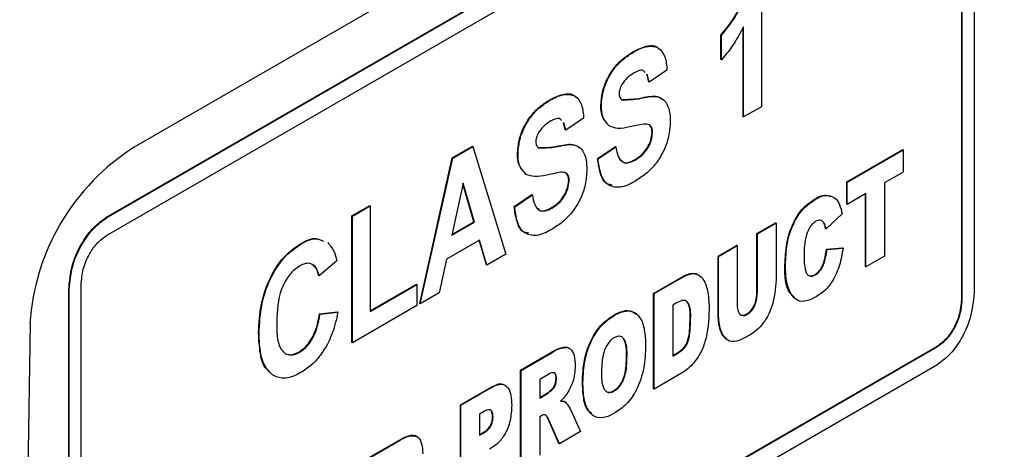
# Model space of a CAD drawing. Header units: millimetres. Extents: x 0 to 420, y -14 to 283.
# Tile 7 of 40: x 96.19 to 109.78, y 86.57 to 92.5. Entities that reach past the tile are written whole.
import ezdxf

# ---------------------------------------------------------------- set-up
doc = ezdxf.new("R2010")
doc.units = ezdxf.units.MM

msp = doc.modelspace()

# ---------------------------------------------------------------- linework, layer by layer
at = {"color": 7, "linetype": 'Continuous'}
for p, q in [((116.511, 101.556), (97.773, 90.739)), ((97.382, 89.768), (108.841, 96.383)), ((97.389, 89.764), (108.848, 96.379)), ((97.389, 89.519), (108.848, 96.134)), ((109.363, 95.978), (109.363, 88.727)), ((109.188, 95.885), (109.188, 88.635)), ((109.195, 95.881), (109.195, 88.631)), ((106.428, 93.048), (106.428, 91.298)), ((106.183, 91.156), (106.183, 92.402)), ((105.869, 91.948), (105.869, 92.285)), ((105.876, 92.281), (105.869, 92.285)), ((105.876, 91.944), (105.876, 92.281)), ((106.176, 91.16), (106.176, 92.39)), ((104.661, 92.05), (104.654, 92.054)), ((105.876, 91.944), (105.869, 91.948)), ((104.872, 91.642), (104.846, 91.746)), ((104.879, 91.638), (104.853, 91.742)), ((105.124, 91.802), (104.879, 91.638)), ((104.879, 91.638), (104.872, 91.642)), ((103.51, 91.386), (103.503, 91.39)), ((104.219, 91.312), (104.212, 91.316)), ((106.428, 91.298), (106.183, 91.156)), ((103.721, 90.978), (103.696, 91.081)), ((103.729, 90.973), (103.703, 91.077)), ((103.974, 91.138), (103.729, 90.973)), ((106.183, 91.156), (106.176, 91.16)), ((103.729, 90.973), (103.721, 90.978)), ((104.332, 91.028), (104.325, 91.032)), ((104.925, 90.941), (104.918, 90.945)), ((102.161, 90.593), (102.439, 90.753)), ((102.168, 90.589), (102.446, 90.749)), ((102.446, 90.749), (102.439, 90.753)), ((102.446, 90.749), (102.9, 89.261)), ((103.069, 90.648), (103.062, 90.652)), ((104.166, 90.584), (104.412, 90.748)), ((104.173, 90.58), (104.419, 90.744)), ((104.419, 90.744), (104.412, 90.748)), ((107.606, 90.262), (108.378, 90.707)), ((107.613, 90.257), (108.385, 90.703)), ((108.385, 90.703), (108.378, 90.707)), ((108.385, 90.703), (108.385, 90.395)), ((101.712, 88.583), (102.161, 90.593)), ((101.719, 88.579), (102.168, 90.589)), ((102.168, 90.589), (102.161, 90.593)), ((104.173, 90.58), (104.166, 90.584)), ((104.685, 90.561), (104.678, 90.565)), ((103.182, 90.364), (103.175, 90.368)), ((108.385, 90.395), (108.128, 90.247)), ((102.31, 90.244), (102.154, 89.526)), ((102.46, 89.711), (102.307, 90.233)), ((102.467, 89.706), (102.31, 90.244)), ((103.775, 90.277), (103.768, 90.281)), ((107.606, 89.954), (107.606, 90.262)), ((107.613, 90.257), (107.606, 90.262)), ((107.613, 89.95), (107.613, 90.257)), ((108.128, 90.247), (108.128, 89.237)), ((107.871, 90.098), (107.613, 89.95)), ((107.864, 89.093), (107.864, 90.094)), ((107.871, 89.089), (107.871, 90.098)), ((103.016, 89.92), (103.261, 90.084)), ((103.023, 89.915), (103.268, 90.08)), ((103.268, 90.08), (103.261, 90.084)), ((107.171, 90.019), (107.164, 90.023)), ((100.776, 89.793), (101.022, 89.935)), ((100.783, 89.789), (101.029, 89.931)), ((101.029, 89.931), (101.022, 89.935)), ((101.029, 89.931), (101.029, 88.473)), ((103.023, 89.915), (103.016, 89.92)), ((103.535, 89.897), (103.528, 89.901)), ((107.613, 89.95), (107.606, 89.954)), ((97.389, 89.764), (97.382, 89.768)), ((100.776, 88.043), (100.776, 89.793)), ((100.783, 89.789), (100.776, 89.793)), ((100.783, 88.039), (100.783, 89.789)), ((102.154, 89.526), (102.467, 89.706)), ((102.156, 89.536), (102.46, 89.711)), ((102.467, 89.706), (102.46, 89.711)), ((106.367, 89.546), (106.624, 89.694)), ((106.374, 89.542), (106.631, 89.69)), ((106.631, 89.69), (106.624, 89.694)), ((106.631, 89.69), (106.631, 88.909)), ((107.297, 89.685), (107.29, 89.689)), ((107.543, 89.819), (107.321, 89.61)), ((107.321, 89.61), (107.314, 89.614)), ((102.539, 89.457), (102.082, 89.193)), ((102.633, 89.115), (102.534, 89.454)), ((102.64, 89.111), (102.539, 89.457)), ((106.367, 88.747), (106.367, 89.546)), ((106.374, 89.542), (106.367, 89.546)), ((106.374, 88.743), (106.374, 89.542)), ((100.073, 89.402), (100.066, 89.406)), ((105.829, 89.235), (106.086, 89.384)), ((105.836, 89.231), (106.093, 89.38)), ((106.093, 89.38), (106.086, 89.384)), ((106.093, 89.38), (106.093, 88.581)), ((107.326, 89.33), (107.548, 89.35)), ((107.333, 89.326), (107.326, 89.33)), ((107.333, 89.326), (107.555, 89.346)), ((107.555, 89.346), (107.548, 89.35)), ((100.569, 89.172), (100.323, 88.963)), ((102.082, 89.193), (101.982, 88.731)), ((102.9, 89.261), (102.64, 89.111)), ((105.829, 88.454), (105.829, 89.235)), ((105.836, 89.231), (105.829, 89.235)), ((105.836, 88.45), (105.836, 89.231)), ((108.128, 89.237), (107.871, 89.089)), ((102.64, 89.111), (102.633, 89.115)), ((106.76, 89.109), (106.753, 89.113)), ((107.871, 89.089), (107.864, 89.093)), ((100.323, 88.963), (100.316, 88.967)), ((104.94, 88.722), (105.319, 88.941)), ((104.947, 88.718), (105.326, 88.937)), ((105.326, 88.937), (105.319, 88.941)), ((107.172, 88.976), (107.165, 88.98)), ((96.868, 81.522), (96.868, 88.773)), ((96.875, 88.769), (96.868, 88.773)), ((96.875, 81.518), (96.875, 88.769)), ((97.042, 81.615), (97.042, 88.865)), ((101.029, 88.481), (101.666, 88.849)), ((101.029, 88.473), (101.673, 88.844)), ((101.673, 88.844), (101.666, 88.849)), ((101.673, 88.844), (101.673, 88.553)), ((106.374, 88.743), (106.367, 88.747)), ((101.982, 88.731), (101.719, 88.579)), ((104.94, 87.405), (104.94, 88.722)), ((104.947, 88.718), (104.94, 88.722)), ((104.947, 87.401), (104.947, 88.718)), ((109.195, 88.631), (109.188, 88.635)), ((100.331, 88.437), (100.577, 88.467)), ((100.338, 88.433), (100.584, 88.463)), ((100.584, 88.463), (100.577, 88.467)), ((101.673, 88.553), (100.783, 88.039)), ((101.719, 88.579), (101.712, 88.583)), ((105.267, 88.595), (105.204, 88.559)), ((105.204, 88.559), (105.204, 87.857)), ((100.338, 88.433), (100.331, 88.437)), ((104.396, 88.417), (104.389, 88.421)), ((105.45, 88.346), (105.443, 88.35)), ((105.836, 88.45), (105.829, 88.454)), ((106.234, 88.435), (106.227, 88.439)), ((96.334, 88.304), (96.192, 78.995)), ((105.859, 88.241), (105.852, 88.246)), ((99.495, 88.166), (99.488, 88.171)), ((108.841, 87.981), (97.382, 81.366)), ((108.848, 87.977), (97.389, 81.362)), ((100.783, 88.039), (100.776, 88.043)), ((108.848, 87.977), (108.841, 87.981)), ((100.055, 87.91), (100.048, 87.914)), ((103.103, 87.662), (103.531, 87.909)), ((103.111, 87.658), (103.538, 87.905)), ((103.538, 87.905), (103.531, 87.909)), ((104.573, 87.86), (104.565, 87.864)), ((105.204, 87.865), (105.259, 87.897)), ((105.204, 87.857), (105.266, 87.893)), ((105.266, 87.893), (105.259, 87.897)), ((108.848, 87.732), (97.389, 81.117)), ((103.103, 86.345), (103.103, 87.662)), ((103.111, 87.658), (103.103, 87.662)), ((103.111, 86.341), (103.111, 87.658)), ((103.481, 87.598), (103.368, 87.533)), ((103.368, 87.533), (103.368, 87.276)), ((103.602, 87.541), (103.595, 87.545)), ((105.326, 87.62), (104.947, 87.401)), ((102.273, 87.183), (102.698, 87.428)), ((102.28, 87.179), (102.705, 87.424)), ((102.705, 87.424), (102.698, 87.428)), ((103.544, 87.395), (103.537, 87.399)), ((103.964, 87.491), (103.957, 87.496)), ((104.397, 87.375), (104.39, 87.379)), ((104.947, 87.401), (104.94, 87.405)), ((103.368, 87.284), (103.469, 87.343)), ((103.368, 87.276), (103.476, 87.339)), ((103.476, 87.339), (103.469, 87.343)), ((102.273, 85.865), (102.273, 87.183)), ((102.28, 87.179), (102.273, 87.183)), ((102.28, 85.861), (102.28, 87.179)), ((103.722, 87.222), (103.715, 87.226)), ((103.797, 87.111), (103.929, 86.813)), ((102.607, 87.094), (102.537, 87.053)), ((102.537, 87.053), (102.537, 86.763)), ((102.725, 87.015), (102.718, 87.019)), ((103.391, 87.033), (103.368, 87.02)), ((103.368, 87.02), (103.368, 86.489)), ((103.634, 86.651), (103.493, 86.969)), ((103.5, 86.965), (103.493, 86.969)), ((103.641, 86.647), (103.5, 86.965)), ((102.537, 86.771), (102.59, 86.801)), ((102.537, 86.763), (102.597, 86.797)), ((102.597, 86.797), (102.59, 86.801)), ((103.929, 86.813), (103.641, 86.647)), ((100.998, 86.447), (101.425, 86.693)), ((101.005, 86.443), (101.432, 86.689)), ((101.432, 86.689), (101.425, 86.693)), ((103.641, 86.647), (103.634, 86.651))]:
    msp.add_line(p, q, dxfattribs=at)
msp.add_arc((99.449, 88.106), 3.122, 122.4815, 176.3637, dxfattribs=at)
for points, knots in [([(105.869, 92.285), (105.955, 92.391), (106.113, 92.589), (106.19, 92.829), (106.226, 92.939)], [0, 0, 0, 0, 0.541538, 1, 1, 1, 1]), ([(105.876, 92.281), (105.962, 92.387), (106.12, 92.585), (106.197, 92.825), (106.233, 92.935)], [0, 0, 0, 0, 0.541536, 1, 1, 1, 1]), ([(106.183, 92.402), (106.133, 92.308), (106.046, 92.145), (105.927, 92.004), (105.876, 91.944)], [0, 0, 0, 0, 0.577561, 1, 1, 1, 1]), ([(104.654, 92.054), (104.71, 92.084), (104.812, 92.14), (104.974, 92.15), (105.01, 92.096), (105.015, 92.089)], [0, 0, 0, 0, 0.508988, 0.934224, 1, 1, 1, 1]), ([(104.661, 92.05), (104.719, 92.082), (104.825, 92.141), (105.015, 92.131), (105.113, 91.977), (105.12, 91.865), (105.124, 91.802)], [0, 0, 0, 0, 0.283398, 0.520164, 0.728468, 1, 1, 1, 1]), ([(104.212, 91.316), (104.217, 91.376), (104.227, 91.498), (104.29, 91.671), (104.386, 91.83), (104.508, 91.96), (104.607, 92.024), (104.654, 92.054)], [0, 0, 0, 0, 0.199296, 0.408329, 0.607377, 0.815851, 1, 1, 1, 1]), ([(104.219, 91.312), (104.224, 91.372), (104.234, 91.494), (104.297, 91.667), (104.393, 91.826), (104.515, 91.956), (104.615, 92.02), (104.661, 92.05)], [0, 0, 0, 0, 0.199296, 0.408332, 0.607381, 0.815852, 1, 1, 1, 1]), ([(104.664, 91.76), (104.631, 91.739), (104.567, 91.697), (104.523, 91.635), (104.503, 91.605)], [0, 0, 0, 0, 0.520838, 1, 1, 1, 1]), ([(104.823, 91.77), (104.814, 91.781), (104.791, 91.809), (104.725, 91.792), (104.685, 91.771), (104.664, 91.76)], [0, 0, 0, 0, 0.219678, 0.58148, 1, 1, 1, 1]), ([(104.503, 91.605), (104.49, 91.582), (104.469, 91.542), (104.466, 91.497), (104.465, 91.477)], [0, 0, 0, 0, 0.568758, 1, 1, 1, 1]), ([(103.503, 91.39), (103.559, 91.42), (103.662, 91.476), (103.824, 91.486), (103.86, 91.432), (103.865, 91.425)], [0, 0, 0, 0, 0.508988, 0.934224, 1, 1, 1, 1]), ([(103.51, 91.386), (103.568, 91.418), (103.674, 91.477), (103.865, 91.467), (103.963, 91.312), (103.97, 91.201), (103.974, 91.138)], [0, 0, 0, 0, 0.283398, 0.520164, 0.728468, 1, 1, 1, 1]), ([(104.465, 91.477), (104.466, 91.456), (104.468, 91.423), (104.492, 91.402), (104.501, 91.394)], [0, 0, 0, 0, 0.625224, 1, 1, 1, 1]), ([(103.062, 90.652), (103.067, 90.711), (103.077, 90.834), (103.14, 91.007), (103.235, 91.166), (103.358, 91.296), (103.457, 91.36), (103.503, 91.39)], [0, 0, 0, 0, 0.199296, 0.408329, 0.607377, 0.815851, 1, 1, 1, 1]), ([(103.069, 90.648), (103.074, 90.707), (103.084, 90.83), (103.147, 91.003), (103.242, 91.161), (103.365, 91.292), (103.464, 91.356), (103.51, 91.386)], [0, 0, 0, 0, 0.199296, 0.408333, 0.607377, 0.815852, 1, 1, 1, 1]), ([(104.325, 91.032), (104.29, 91.072), (104.217, 91.152), (104.214, 91.261), (104.212, 91.316)], [0, 0, 0, 0, 0.491743, 1, 1, 1, 1]), ([(104.494, 91.398), (104.565, 91.398), (104.708, 91.399), (104.876, 91.447), (105.011, 91.443), (105.051, 91.405), (105.065, 91.391)], [0, 0, 0, 0, 0.356834, 0.727303, 0.899518, 1, 1, 1, 1]), ([(104.501, 91.394), (104.571, 91.394), (104.715, 91.394), (104.885, 91.446), (105.031, 91.434), (105.121, 91.357), (105.166, 91.232), (105.169, 91.138), (105.171, 91.086)], [0, 0, 0, 0, 0.229204, 0.467168, 0.577786, 0.691534, 0.831118, 1, 1, 1, 1]), ([(104.332, 91.028), (104.297, 91.068), (104.224, 91.148), (104.221, 91.257), (104.219, 91.312)], [0, 0, 0, 0, 0.491748, 1, 1, 1, 1]), ([(103.514, 91.096), (103.48, 91.074), (103.417, 91.033), (103.373, 90.971), (103.352, 90.941)], [0, 0, 0, 0, 0.520838, 1, 1, 1, 1]), ([(103.672, 91.106), (103.664, 91.117), (103.641, 91.145), (103.574, 91.127), (103.535, 91.107), (103.514, 91.096)], [0, 0, 0, 0, 0.219678, 0.58148, 1, 1, 1, 1]), ([(104.811, 91.056), (104.773, 91.05), (104.707, 91.039), (104.641, 91.024), (104.612, 91.018)], [0, 0, 0, 0, 0.556499, 1, 1, 1, 1]), ([(105.171, 91.086), (105.165, 91.02), (105.154, 90.883), (105.085, 90.69), (104.98, 90.512), (104.841, 90.369), (104.731, 90.299), (104.679, 90.266)], [0, 0, 0, 0, 0.199437, 0.408997, 0.608676, 0.816294, 1, 1, 1, 1]), ([(104.925, 90.941), (104.924, 90.964), (104.923, 91.003), (104.879, 91.058), (104.836, 91.057), (104.811, 91.056)], [0, 0, 0, 0, 0.354416, 0.618498, 1, 1, 1, 1]), ([(103.352, 90.941), (103.34, 90.918), (103.319, 90.878), (103.316, 90.832), (103.314, 90.813)], [0, 0, 0, 0, 0.568758, 1, 1, 1, 1]), ([(104.612, 91.018), (104.557, 91.005), (104.462, 90.984), (104.371, 91.015), (104.332, 91.028)], [0, 0, 0, 0, 0.577883, 1, 1, 1, 1]), ([(104.678, 90.565), (104.71, 90.585), (104.777, 90.63), (104.853, 90.724), (104.906, 90.832), (104.914, 90.908), (104.918, 90.945)], [0, 0, 0, 0, 0.237968, 0.515717, 0.760916, 1, 1, 1, 1]), ([(104.685, 90.561), (104.717, 90.581), (104.785, 90.625), (104.86, 90.72), (104.913, 90.828), (104.921, 90.904), (104.925, 90.941)], [0, 0, 0, 0, 0.23797, 0.515717, 0.760916, 1, 1, 1, 1]), ([(104.918, 90.945), (104.918, 90.969), (104.918, 91.006), (104.892, 91.031), (104.883, 91.039)], [0, 0, 0, 0, 0.645652, 1, 1, 1, 1]), ([(103.314, 90.813), (103.316, 90.792), (103.317, 90.759), (103.342, 90.738), (103.351, 90.73)], [0, 0, 0, 0, 0.625224, 1, 1, 1, 1]), ([(103.344, 90.734), (103.414, 90.734), (103.558, 90.735), (103.725, 90.783), (103.861, 90.779), (103.9, 90.741), (103.915, 90.727)], [0, 0, 0, 0, 0.356833, 0.727301, 0.899514, 1, 1, 1, 1]), ([(103.351, 90.73), (103.421, 90.73), (103.564, 90.73), (103.735, 90.781), (103.881, 90.77), (103.971, 90.693), (104.015, 90.568), (104.018, 90.474), (104.02, 90.422)], [0, 0, 0, 0, 0.229204, 0.467168, 0.577786, 0.691534, 0.831118, 1, 1, 1, 1]), ([(103.175, 90.368), (103.139, 90.408), (103.066, 90.488), (103.063, 90.597), (103.062, 90.652)], [0, 0, 0, 0, 0.491743, 1, 1, 1, 1]), ([(103.182, 90.364), (103.146, 90.404), (103.073, 90.484), (103.07, 90.593), (103.069, 90.648)], [0, 0, 0, 0, 0.491747, 1, 1, 1, 1]), ([(104.419, 90.744), (104.426, 90.699), (104.438, 90.62), (104.507, 90.521), (104.608, 90.52), (104.658, 90.547), (104.685, 90.561)], [0, 0, 0, 0, 0.330254, 0.587706, 0.77725, 1, 1, 1, 1]), ([(104.369, 90.216), (104.342, 90.22), (104.258, 90.232), (104.192, 90.396), (104.176, 90.517), (104.166, 90.584)], [0, 0, 0, 0, 0.171007, 0.541812, 1, 1, 1, 1]), ([(104.679, 90.266), (104.615, 90.23), (104.496, 90.164), (104.285, 90.207), (104.198, 90.387), (104.182, 90.511), (104.173, 90.58)], [0, 0, 0, 0, 0.280117, 0.514087, 0.731434, 1, 1, 1, 1]), ([(104.49, 90.563), (104.498, 90.552), (104.521, 90.519), (104.602, 90.526), (104.652, 90.551), (104.678, 90.565)], [0, 0, 0, 0, 0.179369, 0.556631, 1, 1, 1, 1]), ([(103.462, 90.354), (103.407, 90.341), (103.312, 90.32), (103.22, 90.351), (103.182, 90.364)], [0, 0, 0, 0, 0.577881, 1, 1, 1, 1]), ([(103.66, 90.392), (103.623, 90.386), (103.556, 90.375), (103.491, 90.36), (103.462, 90.354)], [0, 0, 0, 0, 0.556499, 1, 1, 1, 1]), ([(104.02, 90.422), (104.015, 90.356), (104.004, 90.219), (103.935, 90.026), (103.83, 89.848), (103.691, 89.705), (103.581, 89.635), (103.529, 89.602)], [0, 0, 0, 0, 0.199437, 0.408997, 0.608676, 0.816294, 1, 1, 1, 1]), ([(103.775, 90.277), (103.774, 90.3), (103.773, 90.339), (103.729, 90.394), (103.686, 90.393), (103.66, 90.392)], [0, 0, 0, 0, 0.354421, 0.61849, 1, 1, 1, 1]), ([(103.768, 90.281), (103.767, 90.305), (103.767, 90.341), (103.742, 90.366), (103.733, 90.375)], [0, 0, 0, 0, 0.645651, 1, 1, 1, 1]), ([(103.528, 89.901), (103.559, 89.921), (103.627, 89.965), (103.702, 90.06), (103.755, 90.168), (103.763, 90.244), (103.768, 90.281)], [0, 0, 0, 0, 0.237968, 0.515717, 0.760909, 1, 1, 1, 1]), ([(103.535, 89.897), (103.566, 89.917), (103.634, 89.961), (103.709, 90.055), (103.762, 90.164), (103.77, 90.239), (103.775, 90.277)], [0, 0, 0, 0, 0.23797, 0.515717, 0.760916, 1, 1, 1, 1]), ([(103.268, 90.08), (103.275, 90.035), (103.288, 89.955), (103.356, 89.857), (103.457, 89.856), (103.508, 89.883), (103.535, 89.897)], [0, 0, 0, 0, 0.330252, 0.587709, 0.777249, 1, 1, 1, 1]), ([(106.753, 89.113), (106.757, 89.214), (106.766, 89.42), (106.855, 89.692), (106.993, 89.904), (107.11, 89.986), (107.164, 90.023)], [0, 0, 0, 0, 0.287833, 0.592516, 0.814072, 1, 1, 1, 1]), ([(106.76, 89.109), (106.764, 89.209), (106.773, 89.416), (106.862, 89.688), (107, 89.9), (107.117, 89.982), (107.171, 90.019)], [0, 0, 0, 0, 0.28783, 0.592515, 0.814072, 1, 1, 1, 1]), ([(107.164, 90.023), (107.21, 90.052), (107.279, 90.094), (107.351, 90.068), (107.375, 90.059)], [0, 0, 0, 0, 0.678338, 1, 1, 1, 1]), ([(107.171, 90.019), (107.216, 90.044), (107.3, 90.091), (107.49, 90.04), (107.522, 89.907), (107.543, 89.819)], [0, 0, 0, 0, 0.288493, 0.530385, 1, 1, 1, 1]), ([(103.219, 89.552), (103.192, 89.556), (103.107, 89.568), (103.042, 89.732), (103.025, 89.853), (103.016, 89.92)], [0, 0, 0, 0, 0.171007, 0.541813, 1, 1, 1, 1]), ([(103.529, 89.602), (103.464, 89.566), (103.346, 89.499), (103.135, 89.542), (103.047, 89.723), (103.032, 89.847), (103.023, 89.915)], [0, 0, 0, 0, 0.280118, 0.514087, 0.731434, 1, 1, 1, 1]), ([(103.34, 89.899), (103.347, 89.888), (103.37, 89.855), (103.452, 89.862), (103.501, 89.887), (103.528, 89.901)], [0, 0, 0, 0, 0.179369, 0.556631, 1, 1, 1, 1]), ([(96.868, 88.773), (96.879, 88.889), (96.902, 89.119), (97.038, 89.408), (97.198, 89.631), (97.324, 89.725), (97.382, 89.768)], [0, 0, 0, 0, 0.299186, 0.595573, 0.813381, 1, 1, 1, 1]), ([(96.875, 88.769), (96.886, 88.885), (96.909, 89.115), (97.045, 89.404), (97.205, 89.627), (97.331, 89.721), (97.389, 89.764)], [0, 0, 0, 0, 0.299186, 0.595573, 0.813383, 1, 1, 1, 1]), ([(107.179, 89.716), (107.164, 89.706), (107.132, 89.683), (107.085, 89.622), (107.064, 89.567), (107.051, 89.533)], [0, 0, 0, 0, 0.238655, 0.516777, 1, 1, 1, 1]), ([(107.297, 89.685), (107.29, 89.696), (107.275, 89.717), (107.242, 89.733), (107.208, 89.731), (107.189, 89.721), (107.179, 89.716)], [0, 0, 0, 0, 0.285738, 0.543615, 0.756295, 1, 1, 1, 1]), ([(107.29, 89.689), (107.283, 89.702), (107.276, 89.715), (107.263, 89.721), (107.262, 89.721)], [0, 0, 0, 0, 0.934726, 1, 1, 1, 1]), ([(107.314, 89.614), (107.311, 89.629), (107.305, 89.655), (107.295, 89.679), (107.29, 89.689)], [0, 0, 0, 0, 0.581333, 1, 1, 1, 1]), ([(107.321, 89.61), (107.318, 89.625), (107.312, 89.651), (107.302, 89.675), (107.297, 89.685)], [0, 0, 0, 0, 0.581333, 1, 1, 1, 1]), ([(97.042, 88.865), (97.05, 88.938), (97.065, 89.086), (97.153, 89.273), (97.26, 89.424), (97.348, 89.488), (97.389, 89.519)], [0, 0, 0, 0, 0.284121, 0.577629, 0.798796, 1, 1, 1, 1]), ([(100.066, 89.406), (100.14, 89.447), (100.243, 89.505), (100.346, 89.46), (100.377, 89.447)], [0, 0, 0, 0, 0.708217, 1, 1, 1, 1]), ([(100.073, 89.402), (100.147, 89.443), (100.25, 89.501), (100.354, 89.456), (100.384, 89.443)], [0, 0, 0, 0, 0.708217, 1, 1, 1, 1]), ([(100.442, 89.423), (100.474, 89.385), (100.536, 89.311), (100.558, 89.217), (100.569, 89.172)], [0, 0, 0, 0, 0.517467, 1, 1, 1, 1]), ([(107.051, 89.533), (107.039, 89.481), (107.018, 89.391), (107.017, 89.299), (107.017, 89.26)], [0, 0, 0, 0, 0.574409, 1, 1, 1, 1]), ([(99.488, 88.171), (99.495, 88.308), (99.509, 88.59), (99.646, 88.956), (99.835, 89.243), (99.994, 89.355), (100.066, 89.406)], [0, 0, 0, 0, 0.288936, 0.59325, 0.813866, 1, 1, 1, 1]), ([(99.495, 88.166), (99.502, 88.304), (99.516, 88.586), (99.653, 88.952), (99.842, 89.239), (100.001, 89.351), (100.073, 89.402)], [0, 0, 0, 0, 0.288937, 0.593251, 0.813865, 1, 1, 1, 1]), ([(107.165, 88.98), (107.188, 88.997), (107.224, 89.024), (107.259, 89.076), (107.301, 89.172), (107.315, 89.26), (107.326, 89.33)], [0, 0, 0, 0, 0.21202, 0.337035, 0.470519, 1, 1, 1, 1]), ([(107.172, 88.976), (107.195, 88.993), (107.231, 89.019), (107.266, 89.072), (107.308, 89.168), (107.322, 89.256), (107.333, 89.326)], [0, 0, 0, 0, 0.212022, 0.33703, 0.470515, 1, 1, 1, 1]), ([(107.555, 89.346), (107.541, 89.267), (107.514, 89.109), (107.427, 88.909), (107.313, 88.76), (107.225, 88.702), (107.185, 88.676)], [0, 0, 0, 0, 0.301772, 0.604752, 0.818075, 1, 1, 1, 1]), ([(107.017, 89.26), (107.016, 89.181), (107.015, 89.086), (107.055, 88.986), (107.089, 88.958), (107.133, 88.956), (107.158, 88.969), (107.172, 88.976)], [0, 0, 0, 0, 0.577711, 0.694147, 0.791659, 0.887846, 1, 1, 1, 1]), ([(100.056, 89.1), (100.032, 89.084), (99.979, 89.049), (99.911, 88.975), (99.852, 88.884), (99.756, 88.678), (99.747, 88.486), (99.74, 88.334)], [0, 0, 0, 0, 0.102478, 0.217935, 0.345604, 0.480562, 1, 1, 1, 1]), ([(100.323, 88.963), (100.314, 89.002), (100.297, 89.072), (100.218, 89.138), (100.129, 89.138), (100.082, 89.113), (100.056, 89.1)], [0, 0, 0, 0, 0.319284, 0.571724, 0.769766, 1, 1, 1, 1]), ([(100.316, 88.967), (100.309, 89.008), (100.299, 89.065), (100.253, 89.096), (100.241, 89.104)], [0, 0, 0, 0, 0.734574, 1, 1, 1, 1]), ([(106.884, 88.665), (106.865, 88.682), (106.746, 88.791), (106.75, 88.966), (106.753, 89.113)], [0, 0, 0, 0, 0.15662, 1, 1, 1, 1]), ([(107.185, 88.676), (107.142, 88.652), (107.064, 88.61), (106.919, 88.606), (106.768, 88.789), (106.763, 88.971), (106.76, 89.109)], [0, 0, 0, 0, 0.181719, 0.33521, 0.495731, 1, 1, 1, 1]), ([(105.319, 88.941), (105.372, 88.97), (105.447, 89.011), (105.551, 88.99), (105.577, 88.96), (105.587, 88.95)], [0, 0, 0, 0, 0.598259, 0.85544, 1, 1, 1, 1]), ([(105.326, 88.937), (105.379, 88.966), (105.456, 89.008), (105.569, 88.98), (105.652, 88.893), (105.699, 88.723), (105.704, 88.58), (105.707, 88.503)], [0, 0, 0, 0, 0.229893, 0.32872, 0.43389, 0.692177, 1, 1, 1, 1]), ([(106.631, 88.909), (106.621, 88.784), (106.606, 88.61), (106.518, 88.404), (106.461, 88.324), (106.433, 88.286)], [0, 0, 0, 0, 0.558647, 0.786213, 1, 1, 1, 1]), ([(107.059, 88.985), (107.067, 88.978), (107.084, 88.961), (107.126, 88.961), (107.151, 88.973), (107.165, 88.98)], [0, 0, 0, 0, 0.272164, 0.608195, 1, 1, 1, 1]), ([(106.227, 88.439), (106.242, 88.449), (106.275, 88.471), (106.314, 88.523), (106.357, 88.613), (106.363, 88.692), (106.367, 88.747)], [0, 0, 0, 0, 0.155766, 0.33791, 0.539004, 1, 1, 1, 1]), ([(106.234, 88.435), (106.249, 88.445), (106.282, 88.467), (106.321, 88.519), (106.364, 88.609), (106.37, 88.688), (106.374, 88.743)], [0, 0, 0, 0, 0.15577, 0.337919, 0.539016, 1, 1, 1, 1]), ([(105.45, 88.346), (105.454, 88.428), (105.459, 88.525), (105.396, 88.618), (105.335, 88.632), (105.295, 88.61), (105.267, 88.595)], [0, 0, 0, 0, 0.575114, 0.681183, 0.776939, 1, 1, 1, 1]), ([(105.443, 88.35), (105.447, 88.43), (105.451, 88.526), (105.392, 88.62), (105.368, 88.624), (105.36, 88.625)], [0, 0, 0, 0, 0.772667, 0.915171, 1, 1, 1, 1]), ([(109.188, 88.635), (109.181, 88.562), (109.166, 88.414), (109.077, 88.227), (108.971, 88.076), (108.883, 88.012), (108.841, 87.981)], [0, 0, 0, 0, 0.284057, 0.577452, 0.798617, 1, 1, 1, 1]), ([(109.363, 88.727), (109.351, 88.611), (109.329, 88.381), (109.192, 88.092), (109.033, 87.869), (108.906, 87.775), (108.848, 87.732)], [0, 0, 0, 0, 0.299088, 0.595497, 0.813334, 1, 1, 1, 1]), ([(109.195, 88.631), (109.188, 88.558), (109.173, 88.41), (109.084, 88.223), (108.978, 88.072), (108.89, 88.008), (108.848, 87.977)], [0, 0, 0, 0, 0.284057, 0.577452, 0.798615, 1, 1, 1, 1]), ([(100.584, 88.463), (100.561, 88.36), (100.515, 88.159), (100.384, 87.91), (100.228, 87.732), (100.116, 87.658), (100.064, 87.624)], [0, 0, 0, 0, 0.308025, 0.60801, 0.817056, 1, 1, 1, 1]), ([(104.389, 88.421), (104.431, 88.443), (104.509, 88.483), (104.634, 88.493), (104.681, 88.446), (104.698, 88.429)], [0, 0, 0, 0, 0.426726, 0.79156, 1, 1, 1, 1]), ([(104.396, 88.417), (104.438, 88.439), (104.517, 88.481), (104.657, 88.484), (104.771, 88.381), (104.823, 88.208), (104.827, 88.075), (104.83, 88.002)], [0, 0, 0, 0, 0.181426, 0.33654, 0.493148, 0.723992, 1, 1, 1, 1]), ([(105.707, 88.503), (105.699, 88.351), (105.688, 88.137), (105.587, 87.883), (105.513, 87.789), (105.478, 87.743)], [0, 0, 0, 0, 0.557886, 0.788097, 1, 1, 1, 1]), ([(106.093, 88.581), (106.094, 88.551), (106.096, 88.498), (106.124, 88.426), (106.186, 88.41), (106.217, 88.426), (106.234, 88.435)], [0, 0, 0, 0, 0.345667, 0.615163, 0.791894, 1, 1, 1, 1]), ([(99.74, 88.334), (99.736, 88.197), (99.732, 88.035), (99.845, 87.895), (99.912, 87.867), (99.986, 87.875), (100.031, 87.898), (100.055, 87.91)], [0, 0, 0, 0, 0.57298, 0.679947, 0.777837, 0.8815, 1, 1, 1, 1]), ([(100.048, 87.914), (100.074, 87.932), (100.13, 87.971), (100.198, 88.055), (100.285, 88.206), (100.312, 88.341), (100.331, 88.437)], [0, 0, 0, 0, 0.154281, 0.331422, 0.526712, 1, 1, 1, 1]), ([(100.055, 87.91), (100.081, 87.928), (100.137, 87.966), (100.205, 88.051), (100.292, 88.202), (100.319, 88.337), (100.338, 88.433)], [0, 0, 0, 0, 0.15428, 0.331421, 0.526711, 1, 1, 1, 1]), ([(103.957, 87.496), (103.962, 87.599), (103.973, 87.81), (104.071, 88.087), (104.215, 88.3), (104.334, 88.383), (104.389, 88.421)], [0, 0, 0, 0, 0.289089, 0.594024, 0.814365, 1, 1, 1, 1]), ([(103.964, 87.491), (103.969, 87.595), (103.98, 87.806), (104.078, 88.083), (104.222, 88.296), (104.341, 88.379), (104.396, 88.417)], [0, 0, 0, 0, 0.289087, 0.594022, 0.814363, 1, 1, 1, 1]), ([(105.259, 87.897), (105.29, 87.916), (105.34, 87.947), (105.39, 88.014), (105.44, 88.142), (105.441, 88.258), (105.443, 88.35)], [0, 0, 0, 0, 0.210397, 0.336066, 0.475063, 1, 1, 1, 1]), ([(105.266, 87.893), (105.297, 87.912), (105.347, 87.943), (105.397, 88.009), (105.447, 88.138), (105.448, 88.254), (105.45, 88.346)], [0, 0, 0, 0, 0.210394, 0.336064, 0.475061, 1, 1, 1, 1]), ([(105.852, 88.246), (105.845, 88.283), (105.832, 88.352), (105.83, 88.422), (105.829, 88.454)], [0, 0, 0, 0, 0.543958, 1, 1, 1, 1]), ([(105.859, 88.241), (105.852, 88.279), (105.839, 88.348), (105.837, 88.418), (105.836, 88.45)], [0, 0, 0, 0, 0.543958, 1, 1, 1, 1]), ([(106.153, 88.426), (106.16, 88.424), (106.185, 88.414), (106.21, 88.429), (106.227, 88.439)], [0, 0, 0, 0, 0.297606, 1, 1, 1, 1]), ([(105.942, 88.099), (105.928, 88.11), (105.879, 88.145), (105.863, 88.204), (105.852, 88.246)], [0, 0, 0, 0, 0.302025, 1, 1, 1, 1]), ([(106.254, 88.138), (106.21, 88.114), (106.129, 88.069), (105.99, 88.043), (105.895, 88.131), (105.872, 88.202), (105.859, 88.241)], [0, 0, 0, 0, 0.301024, 0.557577, 0.757689, 1, 1, 1, 1]), ([(106.433, 88.286), (106.402, 88.253), (106.348, 88.196), (106.281, 88.155), (106.254, 88.138)], [0, 0, 0, 0, 0.585717, 1, 1, 1, 1]), ([(99.634, 87.65), (99.623, 87.658), (99.549, 87.712), (99.502, 87.91), (99.493, 88.079), (99.488, 88.171)], [0, 0, 0, 0, 0.071797, 0.491701, 1, 1, 1, 1]), ([(100.064, 87.624), (100.009, 87.596), (99.906, 87.544), (99.728, 87.554), (99.58, 87.68), (99.504, 87.901), (99.498, 88.072), (99.495, 88.166)], [0, 0, 0, 0, 0.180942, 0.335979, 0.493942, 0.722872, 1, 1, 1, 1]), ([(104.395, 88.109), (104.38, 88.099), (104.348, 88.077), (104.309, 88.029), (104.276, 87.971), (104.228, 87.844), (104.224, 87.73), (104.222, 87.64)], [0, 0, 0, 0, 0.102936, 0.221208, 0.351721, 0.487229, 1, 1, 1, 1]), ([(104.573, 87.86), (104.574, 87.938), (104.575, 88.03), (104.515, 88.114), (104.477, 88.132), (104.434, 88.129), (104.409, 88.116), (104.395, 88.109)], [0, 0, 0, 0, 0.572876, 0.681678, 0.779453, 0.882094, 1, 1, 1, 1]), ([(104.565, 87.864), (104.566, 87.941), (104.568, 88.032), (104.509, 88.119), (104.484, 88.128), (104.473, 88.132)], [0, 0, 0, 0, 0.742796, 0.883872, 1, 1, 1, 1]), ([(103.531, 87.909), (103.57, 87.932), (103.641, 87.973), (103.763, 87.992), (103.784, 87.953), (103.786, 87.95)], [0, 0, 0, 0, 0.525982, 0.955875, 1, 1, 1, 1]), ([(103.538, 87.905), (103.579, 87.93), (103.653, 87.975), (103.798, 87.978), (103.854, 87.851), (103.857, 87.769), (103.859, 87.723)], [0, 0, 0, 0, 0.282732, 0.513812, 0.726564, 1, 1, 1, 1]), ([(104.83, 88.002), (104.826, 87.899), (104.817, 87.687), (104.723, 87.409), (104.581, 87.192), (104.461, 87.109), (104.406, 87.071)], [0, 0, 0, 0, 0.287914, 0.592888, 0.814314, 1, 1, 1, 1]), ([(99.891, 87.883), (99.896, 87.881), (99.921, 87.869), (99.98, 87.881), (100.024, 87.903), (100.048, 87.914)], [0, 0, 0, 0, 0.085557, 0.512247, 1, 1, 1, 1]), ([(104.39, 87.379), (104.406, 87.389), (104.439, 87.411), (104.48, 87.46), (104.515, 87.52), (104.562, 87.653), (104.564, 87.771), (104.565, 87.864)], [0, 0, 0, 0, 0.102871, 0.220534, 0.351483, 0.487571, 1, 1, 1, 1]), ([(104.397, 87.375), (104.413, 87.385), (104.446, 87.407), (104.487, 87.456), (104.522, 87.516), (104.569, 87.649), (104.571, 87.767), (104.573, 87.86)], [0, 0, 0, 0, 0.102868, 0.220534, 0.351481, 0.487572, 1, 1, 1, 1]), ([(103.859, 87.723), (103.853, 87.647), (103.843, 87.511), (103.777, 87.392), (103.747, 87.339)], [0, 0, 0, 0, 0.553969, 1, 1, 1, 1]), ([(105.478, 87.743), (105.451, 87.717), (105.404, 87.671), (105.349, 87.635), (105.326, 87.62)], [0, 0, 0, 0, 0.579835, 1, 1, 1, 1]), ([(103.602, 87.541), (103.601, 87.556), (103.6, 87.582), (103.586, 87.618), (103.537, 87.634), (103.504, 87.613), (103.481, 87.598)], [0, 0, 0, 0, 0.235058, 0.422297, 0.574404, 1, 1, 1, 1]), ([(103.537, 87.399), (103.546, 87.41), (103.566, 87.432), (103.588, 87.482), (103.592, 87.521), (103.595, 87.545)], [0, 0, 0, 0, 0.261198, 0.553261, 1, 1, 1, 1]), ([(103.544, 87.395), (103.553, 87.406), (103.573, 87.428), (103.595, 87.478), (103.599, 87.517), (103.602, 87.541)], [0, 0, 0, 0, 0.261196, 0.553272, 1, 1, 1, 1]), ([(103.595, 87.545), (103.594, 87.559), (103.593, 87.585), (103.581, 87.62), (103.563, 87.625), (103.557, 87.627)], [0, 0, 0, 0, 0.449282, 0.807163, 1, 1, 1, 1]), ([(104.222, 87.64), (104.22, 87.56), (104.218, 87.464), (104.276, 87.373), (104.313, 87.352), (104.357, 87.354), (104.383, 87.367), (104.397, 87.375)], [0, 0, 0, 0, 0.57519, 0.685514, 0.782927, 0.883643, 1, 1, 1, 1]), ([(102.698, 87.428), (102.724, 87.441), (102.773, 87.464), (102.839, 87.483), (102.861, 87.467), (102.862, 87.466)], [0, 0, 0, 0, 0.529658, 0.985917, 1, 1, 1, 1]), ([(102.705, 87.424), (102.732, 87.438), (102.782, 87.464), (102.869, 87.474), (102.946, 87.413), (102.977, 87.304), (102.98, 87.22), (102.982, 87.175)], [0, 0, 0, 0, 0.182864, 0.34039, 0.494755, 0.724167, 1, 1, 1, 1]), ([(103.469, 87.343), (103.482, 87.352), (103.506, 87.37), (103.527, 87.39), (103.537, 87.399)], [0, 0, 0, 0, 0.54907, 1, 1, 1, 1]), ([(103.476, 87.339), (103.489, 87.348), (103.513, 87.366), (103.534, 87.386), (103.544, 87.395)], [0, 0, 0, 0, 0.549068, 1, 1, 1, 1]), ([(104.086, 87.062), (104.07, 87.074), (104.004, 87.124), (103.967, 87.289), (103.961, 87.423), (103.957, 87.496)], [0, 0, 0, 0, 0.125011, 0.523219, 1, 1, 1, 1]), ([(104.406, 87.071), (104.363, 87.048), (104.282, 87.006), (104.139, 86.997), (104.025, 87.107), (103.971, 87.281), (103.967, 87.417), (103.964, 87.491)], [0, 0, 0, 0, 0.182077, 0.33744, 0.494466, 0.724533, 1, 1, 1, 1]), ([(104.27, 87.382), (104.271, 87.381), (104.279, 87.369), (104.307, 87.356), (104.35, 87.358), (104.376, 87.371), (104.39, 87.379)], [0, 0, 0, 0, 0.028129, 0.329164, 0.64042, 1, 1, 1, 1]), ([(103.747, 87.339), (103.731, 87.318), (103.704, 87.28), (103.67, 87.248), (103.656, 87.234)], [0, 0, 0, 0, 0.576557, 1, 1, 1, 1]), ([(103.659, 87.238), (103.669, 87.238), (103.688, 87.238), (103.706, 87.23), (103.715, 87.226)], [0, 0, 0, 0, 0.486671, 1, 1, 1, 1]), ([(102.725, 87.015), (102.724, 87.03), (102.723, 87.058), (102.711, 87.095), (102.682, 87.121), (102.642, 87.113), (102.619, 87.1), (102.607, 87.094)], [0, 0, 0, 0, 0.23457, 0.431464, 0.589138, 0.77931, 1, 1, 1, 1]), ([(102.982, 87.175), (102.978, 87.105), (102.97, 86.963), (102.898, 86.779), (102.793, 86.646), (102.714, 86.594), (102.677, 86.57)], [0, 0, 0, 0, 0.293489, 0.600491, 0.8157, 1, 1, 1, 1]), ([(102.718, 87.019), (102.717, 87.034), (102.715, 87.061), (102.707, 87.095), (102.694, 87.104), (102.691, 87.106)], [0, 0, 0, 0, 0.483008, 0.888453, 1, 1, 1, 1]), ([(103.656, 87.234), (103.669, 87.234), (103.692, 87.235), (103.713, 87.226), (103.722, 87.222)], [0, 0, 0, 0, 0.566764, 1, 1, 1, 1]), ([(103.722, 87.222), (103.738, 87.204), (103.768, 87.17), (103.788, 87.129), (103.797, 87.111)], [0, 0, 0, 0, 0.53873, 1, 1, 1, 1]), ([(102.59, 86.801), (102.608, 86.813), (102.646, 86.837), (102.689, 86.891), (102.713, 86.955), (102.716, 86.998), (102.718, 87.019)], [0, 0, 0, 0, 0.236883, 0.516619, 0.76415, 1, 1, 1, 1]), ([(102.597, 86.797), (102.615, 86.808), (102.654, 86.833), (102.696, 86.887), (102.72, 86.951), (102.723, 86.994), (102.725, 87.015)], [0, 0, 0, 0, 0.236881, 0.516624, 0.764156, 1, 1, 1, 1]), ([(103.453, 87.039), (103.442, 87.042), (103.42, 87.048), (103.4, 87.038), (103.391, 87.033)], [0, 0, 0, 0, 0.519989, 1, 1, 1, 1]), ([(103.493, 86.969), (103.486, 86.985), (103.475, 87.013), (103.455, 87.034), (103.446, 87.043)], [0, 0, 0, 0, 0.589152, 1, 1, 1, 1]), ([(103.5, 86.965), (103.493, 86.981), (103.482, 87.009), (103.462, 87.03), (103.453, 87.039)], [0, 0, 0, 0, 0.589156, 1, 1, 1, 1]), ([(101.425, 86.693), (101.464, 86.716), (101.536, 86.758), (101.658, 86.777), (101.679, 86.738), (101.681, 86.734)], [0, 0, 0, 0, 0.525983, 0.955874, 1, 1, 1, 1]), ([(101.432, 86.689), (101.473, 86.714), (101.548, 86.76), (101.693, 86.762), (101.749, 86.635), (101.752, 86.554), (101.754, 86.508)], [0, 0, 0, 0, 0.282731, 0.513813, 0.726564, 1, 1, 1, 1])]:
    msp.add_open_spline(points, degree=3, knots=knots, dxfattribs=at)

doc.saveas('drawing.dxf')
